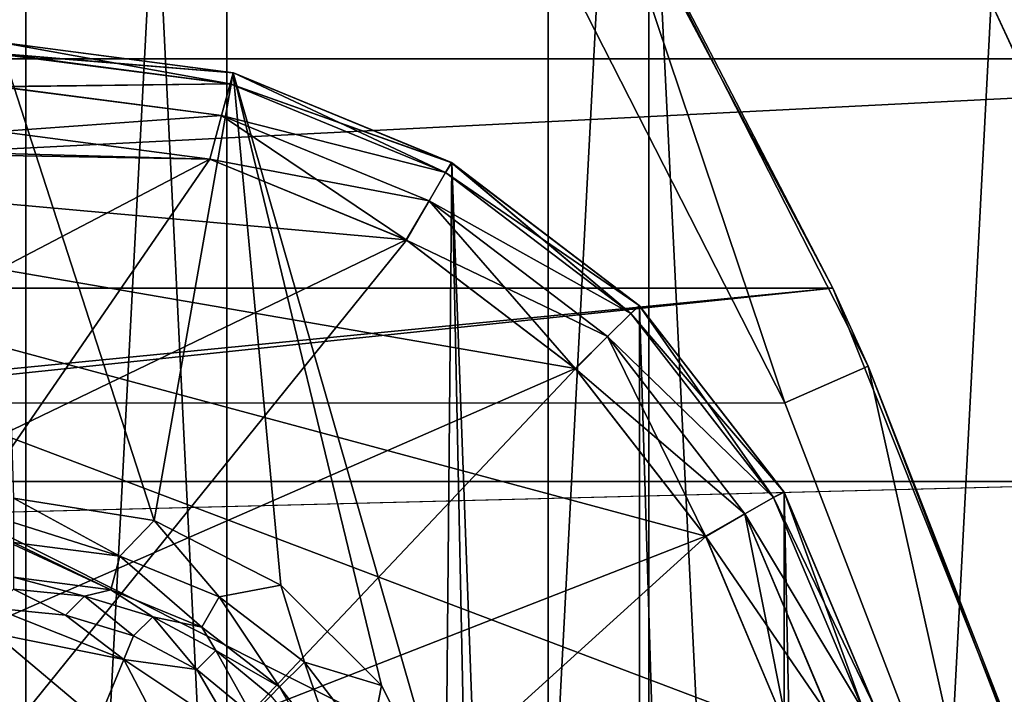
# Model space of a CAD drawing. Header units: millimetres. Extents: x -40 to 40, y -40 to 40.
# Tile 186 of 192: x 25 to 30.4, y 11.4 to 15.1. Entities that reach past the tile are written whole.
import ezdxf

# ---------------------------------------------------------------- set-up
doc = ezdxf.new("R2010")
doc.units = ezdxf.units.MM
doc.header["$LTSCALE"] = 8.749007
for name, color, linetype in [('1', 7, 'CONTINUOUS'), ('104', 7, 'CONTINUOUS'), ('107', 7, 'CONTINUOUS'), ('108', 7, 'CONTINUOUS'), ('109', 7, 'CONTINUOUS'), ('139', 7, 'CONTINUOUS'), ('14', 7, 'CONTINUOUS'), ('16', 7, 'CONTINUOUS'), ('17', 7, 'CONTINUOUS'), ('430', 7, 'CONTINUOUS'), ('432', 7, 'CONTINUOUS'), ('433', 7, 'CONTINUOUS'), ('434', 7, 'CONTINUOUS'), ('440', 7, 'CONTINUOUS'), ('441', 7, 'CONTINUOUS'), ('447', 7, 'CONTINUOUS'), ('451', 7, 'CONTINUOUS'), ('48', 7, 'CONTINUOUS'), ('60', 7, 'CONTINUOUS'), ('844', 7, 'CONTINUOUS'), ('856', 7, 'CONTINUOUS'), ('857', 7, 'CONTINUOUS')]:
    doc.layers.add(name, color=color, linetype=linetype)

msp = doc.modelspace()

# ---------------------------------------------------------------- linework, layer by layer
at = {"layer": '1', "linetype": 'CONTINUOUS'}
for points in [[(25.0582, 30.5342), (21.9445, 32.8434), (25.0583, -30.5341), (25.0582, 30.5342)], [(25.0583, -30.5341), (21.9445, 32.8434), (21.9451, -32.843), (25.0583, -30.5341)], [(27.9309, 27.9306), (25.0582, 30.5342), (27.9306, -27.9309), (27.9309, 27.9306)], [(27.9306, -27.9309), (25.0582, 30.5342), (25.0583, -30.5341), (27.9306, -27.9309)], [(30.5342, -25.0582), (27.9309, 27.9306), (27.9306, -27.9309), (30.5342, -25.0582)], [(30.5341, 25.0583), (27.9309, 27.9306), (30.5342, -25.0582), (30.5341, 25.0583)]]:
    msp.add_3dface(points, dxfattribs=at)
at = {"layer": '104', "linetype": 'CONTINUOUS'}
for points in [[(27.713, 15.9997, -730), (-29.2335, 13.0155, -730), (29.2331, 13.0163, -730), (27.713, 15.9997, -730)], [(-27.713, 15.9996, -730), (-29.2335, 13.0155, -730), (27.713, 15.9997, -730), (-27.713, 15.9996, -730)], [(-29.2335, 13.0155, -730), (-30.4337, 9.8888, -730), (30.4335, 9.8895, -730), (-29.2335, 13.0155, -730)], [(29.2331, 13.0163, -730), (-29.2335, 13.0155, -730), (30.4335, 9.8895, -730), (29.2331, 13.0163, -730)]]:
    msp.add_3dface(points, dxfattribs=at)
at = {"layer": '107', "linetype": 'CONTINUOUS'}
for points in [[(29.4959, 13.647, -733), (27.8474, 16.7562, -733), (28.1458, 16.25, -730.5), (29.4959, 13.647, -733)], [(29.6902, 13.2189, -730.5), (29.4959, 13.647, -733), (28.1458, 16.25, -730.5), (29.6902, 13.2189, -730.5)], [(30.7984, 10.3781, -733), (29.4959, 13.647, -733), (29.6902, 13.2189, -730.5), (30.7984, 10.3781, -733)], [(30.9093, 10.0431, -730.5), (30.7984, 10.3781, -733), (29.6902, 13.2189, -730.5), (30.9093, 10.0431, -730.5)]]:
    msp.add_3dface(points, dxfattribs=at)
at = {"layer": '108', "linetype": 'CONTINUOUS'}
for points in [[(27.713, 15.9997, -730), (29.2331, 13.0163, -730), (28.1458, 16.25, -730.5), (27.713, 15.9997, -730)], [(29.2331, 13.0163, -730), (29.6902, 13.2189, -730.5), (28.1458, 16.25, -730.5), (29.2331, 13.0163, -730)], [(29.2331, 13.0163, -730), (30.4335, 9.8895, -730), (29.6902, 13.2189, -730.5), (29.2331, 13.0163, -730)], [(30.4335, 9.8895, -730), (30.9093, 10.0431, -730.5), (29.6902, 13.2189, -730.5), (30.4335, 9.8895, -730)]]:
    msp.add_3dface(points, dxfattribs=at)
at = {"layer": '109', "linetype": 'CONTINUOUS'}
for points in [[(-29.4957, 13.6475, -733), (-27.8471, 16.7568, -733), (27.8474, 16.7562, -733), (-29.4957, 13.6475, -733)], [(-29.4957, 13.6475, -733), (27.8474, 16.7562, -733), (29.4959, 13.647, -733), (-29.4957, 13.6475, -733)], [(-29.4957, 13.6475, -733), (29.4959, 13.647, -733), (-0.9862, 10.6545, -733), (-29.4957, 13.6475, -733)], [(-0.9862, 10.6545, -733), (29.4959, 13.647, -733), (0.9877, 10.6543, -733), (-0.9862, 10.6545, -733)], [(29.4959, 13.647, -733), (30.7984, 10.3781, -733), (0.9877, 10.6543, -733), (29.4959, 13.647, -733)]]:
    msp.add_3dface(points, dxfattribs=at)
at = {"layer": '139', "linetype": 'CONTINUOUS'}
for points in [[(24.9125, 15, -733), (24.9917, 12.4913, -733), (25.7644, 12.369, -733), (24.9125, 15, -733)], [(26.1996, 14.8315, -733), (24.9125, 15, -733), (25.7644, 12.369, -733), (26.1996, 14.8315, -733)], [(26.4606, 12.0143, -733), (26.1996, 14.8315, -733), (25.7644, 12.369, -733), (26.4606, 12.0143, -733)], [(27.4011, 14.3367, -733), (26.1996, 14.8315, -733), (27.369, 10.7643, -733), (27.4011, 14.3367, -733)], [(27.369, 10.7643, -733), (26.1996, 14.8315, -733), (27.0138, 11.4612, -733), (27.369, 10.7643, -733)], [(27.0138, 11.4612, -733), (26.1996, 14.8315, -733), (26.4606, 12.0143, -733), (27.0138, 11.4612, -733)], [(27.4913, 9.9917, -733), (27.4011, 14.3367, -733), (27.369, 10.7643, -733), (27.4913, 9.9917, -733)], [(28.4338, 13.5497, -733), (27.4011, 14.3367, -733), (28.4314, -13.5521, -733), (28.4338, 13.5497, -733)], [(28.4314, -13.5521, -733), (27.4011, 14.3367, -733), (27.4913, 9.9917, -733), (28.4314, -13.5521, -733)], [(29.2274, -12.5263, -733), (28.4338, 13.5497, -733), (28.4314, -13.5521, -733), (29.2274, -12.5263, -733)], [(29.2287, 12.5241, -733), (28.4338, 13.5497, -733), (29.2274, -12.5263, -733), (29.2287, 12.5241, -733)], [(29.7326, -11.3291, -733), (29.2287, 12.5241, -733), (29.2274, -12.5263, -733), (29.7326, -11.3291, -733)], [(29.7328, 11.3286, -733), (29.2287, 12.5241, -733), (29.7326, -11.3291, -733), (29.7328, 11.3286, -733)]]:
    msp.add_3dface(points, dxfattribs=at)
at = {"layer": '14', "linetype": 'CONTINUOUS'}
msp.add_3dface([(30.0399, 15.925, -6.5), (30.7448, 17.7485, -6.5), (31.5856, 12.5838, -6.5), (30.0399, 15.925, -6.5)], dxfattribs=at)
at = {"layer": '16', "linetype": 'CONTINUOUS'}
for points in [[(-31.5856, 12.5838, -3.5), (-30.0399, 15.925, -3.5), (30.0402, 15.9243, -3.5), (-31.5856, 12.5838, -3.5)], [(31.5859, 12.5831, -3.5), (-31.5856, 12.5838, -3.5), (30.0402, 15.9243, -3.5), (31.5859, 12.5831, -3.5)], [(-31.5856, 12.5838, -3.5), (31.5859, 12.5831, -3.5), (5, 11.9103, -3.5), (-31.5856, 12.5838, -3.5)], [(31.5859, 12.5831, -3.5), (32.7611, 9.0945, -3.5), (5, 11.9103, -3.5), (31.5859, 12.5831, -3.5)], [(5, 11.9103, -3.5), (32.7611, 9.0945, -3.5), (6.0041, 11.7512, -3.5), (5, 11.9103, -3.5)], [(6.0041, 11.7512, -3.5), (32.7611, 9.0945, -3.5), (6.9103, 11.2896, -3.5), (6.0041, 11.7512, -3.5)]]:
    msp.add_3dface(points, dxfattribs=at)
at = {"layer": '17', "linetype": 'CONTINUOUS'}
for points in [[(30.0399, 15.925, -6.5), (31.5856, 12.5838, -6.5), (30.0402, 15.9243, -3.5), (30.0399, 15.925, -6.5)], [(31.5856, 12.5838, -6.5), (31.5859, 12.5831, -3.5), (30.0402, 15.9243, -3.5), (31.5856, 12.5838, -6.5)]]:
    msp.add_3dface(points, dxfattribs=at)
at = {"layer": '430', "linetype": 'CONTINUOUS'}
for points in [[(2.4565, 1.9913, -823.9652), (24.9125, 14.5088, -823.7467), (26.0706, 14.3571, -823.7494), (2.4565, 1.9913, -823.9652)], [(27.1505, 13.9127, -823.7572), (2.4565, 1.9913, -823.9652), (26.0706, 14.3571, -823.7494), (27.1505, 13.9127, -823.7572)], [(28.0797, 13.2054, -823.7695), (2.4565, 1.9913, -823.9652), (27.1505, 13.9127, -823.7572), (28.0797, 13.2054, -823.7695)], [(28.796, 12.2822, -823.7856), (2.4565, 1.9913, -823.9652), (28.0797, 13.2054, -823.7695), (28.796, 12.2822, -823.7856)], [(29.2506, 11.205, -823.8044), (2.4565, 1.9913, -823.9652), (28.796, 12.2822, -823.7856), (29.2506, 11.205, -823.8044)]]:
    msp.add_3dface(points, dxfattribs=at)
at = {"layer": '432', "linetype": 'CONTINUOUS'}
for points in [[(24.9125, 14.9374, -823.489), (24.9125, 15, -823.2468), (26.1994, 14.8316, -823.2495), (24.9125, 14.9374, -823.489)], [(26.1825, 14.7711, -823.4919), (24.9125, 14.9374, -823.489), (26.1994, 14.8316, -823.2495), (26.1825, 14.7711, -823.4919)], [(24.9125, 14.9345, -823.4943), (24.9125, 14.9374, -823.489), (26.1825, 14.7711, -823.4919), (24.9125, 14.9345, -823.4943)], [(24.9125, 14.755, -823.6769), (24.9125, 14.9345, -823.4943), (26.1825, 14.7711, -823.4919), (24.9125, 14.755, -823.6769)], [(27.4009, 14.3368, -823.2572), (26.1825, 14.7711, -823.4919), (26.1994, 14.8316, -823.2495), (27.4009, 14.3368, -823.2572)], [(26.1353, 14.5974, -823.6782), (24.9125, 14.755, -823.6769), (26.1825, 14.7711, -823.4919), (26.1353, 14.5974, -823.6782)], [(24.9125, 14.5088, -823.7467), (24.9125, 14.755, -823.6769), (26.1353, 14.5974, -823.6782), (24.9125, 14.5088, -823.7467)], [(27.3668, 14.2836, -823.5004), (26.1353, 14.5974, -823.6782), (26.1825, 14.7711, -823.4919), (27.3668, 14.2836, -823.5004)], [(27.3668, 14.2836, -823.5004), (26.1825, 14.7711, -823.4919), (27.4009, 14.3368, -823.2572), (27.3668, 14.2836, -823.5004)], [(26.0706, 14.3571, -823.7494), (24.9125, 14.5088, -823.7467), (26.1353, 14.5974, -823.6782), (26.0706, 14.3571, -823.7494)], [(27.1505, 13.9127, -823.7572), (26.0706, 14.3571, -823.7494), (26.1353, 14.5974, -823.6782), (27.1505, 13.9127, -823.7572)], [(27.2757, 14.1279, -823.6864), (27.1505, 13.9127, -823.7572), (26.1353, 14.5974, -823.6782), (27.2757, 14.1279, -823.6864)], [(27.2757, 14.1279, -823.6864), (26.1353, 14.5974, -823.6782), (27.3668, 14.2836, -823.5004), (27.2757, 14.1279, -823.6864)], [(28.3857, 13.5076, -823.514), (27.3668, 14.2836, -823.5004), (27.4009, 14.3368, -823.2572), (28.3857, 13.5076, -823.514)], [(28.4337, 13.5498, -823.2696), (28.3857, 13.5076, -823.514), (27.4009, 14.3368, -823.2572), (28.4337, 13.5498, -823.2696)], [(28.3857, 13.5076, -823.514), (27.2757, 14.1279, -823.6864), (27.3668, 14.2836, -823.5004), (28.3857, 13.5076, -823.514)], [(28.0797, 13.2054, -823.7695), (27.1505, 13.9127, -823.7572), (27.2757, 14.1279, -823.6864), (28.0797, 13.2054, -823.7695)], [(28.2567, 13.3808, -823.6995), (28.0797, 13.2054, -823.7695), (27.2757, 14.1279, -823.6864), (28.2567, 13.3808, -823.6995)], [(28.2567, 13.3808, -823.6995), (27.2757, 14.1279, -823.6864), (28.3857, 13.5076, -823.514), (28.2567, 13.3808, -823.6995)], [(29.1704, 12.4956, -823.5317), (28.3857, 13.5076, -823.514), (28.4337, 13.5498, -823.2696), (29.1704, 12.4956, -823.5317)], [(29.2286, 12.5242, -823.2857), (29.1704, 12.4956, -823.5317), (28.4337, 13.5498, -823.2696), (29.2286, 12.5242, -823.2857)], [(29.1704, 12.4956, -823.5317), (28.2567, 13.3808, -823.6995), (28.3857, 13.5076, -823.514), (29.1704, 12.4956, -823.5317)], [(28.796, 12.2822, -823.7856), (28.0797, 13.2054, -823.7695), (28.2567, 13.3808, -823.6995), (28.796, 12.2822, -823.7856)], [(29.0124, 12.4063, -823.7165), (28.2567, 13.3808, -823.6995), (29.1704, 12.4956, -823.5317), (29.0124, 12.4063, -823.7165)], [(29.0124, 12.4063, -823.7165), (28.796, 12.2822, -823.7856), (28.2567, 13.3808, -823.6995), (29.0124, 12.4063, -823.7165)], [(29.6682, 11.3157, -823.5523), (29.1704, 12.4956, -823.5317), (29.2286, 12.5242, -823.2857), (29.6682, 11.3157, -823.5523)], [(29.7328, 11.3286, -823.3045), (29.6682, 11.3157, -823.5523), (29.2286, 12.5242, -823.2857), (29.7328, 11.3286, -823.3045)], [(29.6682, 11.3157, -823.5523), (29.0124, 12.4063, -823.7165), (29.1704, 12.4956, -823.5317), (29.6682, 11.3157, -823.5523)], [(29.2506, 11.205, -823.8044), (28.796, 12.2822, -823.7856), (29.0124, 12.4063, -823.7165), (29.2506, 11.205, -823.8044)], [(29.4917, 11.2702, -823.7363), (29.0124, 12.4063, -823.7165), (29.6682, 11.3157, -823.5523), (29.4917, 11.2702, -823.7363)], [(29.4917, 11.2702, -823.7363), (29.2506, 11.205, -823.8044), (29.0124, 12.4063, -823.7165), (29.4917, 11.2702, -823.7363)]]:
    msp.add_3dface(points, dxfattribs=at)
at = {"layer": '433', "linetype": 'CONTINUOUS'}
for points in [[(26.1994, 14.8316, -823.2495), (24.9125, 15, -823.2468), (26.1999, 14.8314, -821.7505), (26.1994, 14.8316, -823.2495)], [(24.9125, 15, -823.2468), (24.9125, 15, -821.7532), (26.1999, 14.8314, -821.7505), (24.9125, 15, -823.2468)], [(27.4009, 14.3368, -823.2572), (26.1994, 14.8316, -823.2495), (27.4002, 14.3372, -821.7428), (27.4009, 14.3368, -823.2572)], [(27.4002, 14.3372, -821.7428), (26.1994, 14.8316, -823.2495), (26.1999, 14.8314, -821.7505), (27.4002, 14.3372, -821.7428)], [(28.433, 13.5505, -821.7304), (27.4009, 14.3368, -823.2572), (27.4002, 14.3372, -821.7428), (28.433, 13.5505, -821.7304)], [(28.4337, 13.5498, -823.2696), (27.4009, 14.3368, -823.2572), (28.433, 13.5505, -821.7304), (28.4337, 13.5498, -823.2696)], [(29.2284, 12.5246, -821.7143), (28.4337, 13.5498, -823.2696), (28.433, 13.5505, -821.7304), (29.2284, 12.5246, -821.7143)], [(29.2286, 12.5242, -823.2857), (28.4337, 13.5498, -823.2696), (29.2284, 12.5246, -821.7143), (29.2286, 12.5242, -823.2857)], [(29.7327, 11.3288, -821.6955), (29.2286, 12.5242, -823.2857), (29.2284, 12.5246, -821.7143), (29.7327, 11.3288, -821.6955)], [(29.7328, 11.3286, -823.3045), (29.2286, 12.5242, -823.2857), (29.7327, 11.3288, -821.6955), (29.7328, 11.3286, -823.3045)]]:
    msp.add_3dface(points, dxfattribs=at)
at = {"layer": '434', "linetype": 'CONTINUOUS'}
for points in [[(26.1999, 14.8314, -821.7505), (24.9125, 15, -821.7532), (26.1824, 14.771, -821.5078), (26.1999, 14.8314, -821.7505)], [(26.1824, 14.771, -821.5078), (24.9125, 15, -821.7532), (24.9125, 14.9373, -821.5107), (26.1824, 14.771, -821.5078)], [(26.1824, 14.771, -821.5078), (24.9125, 14.9373, -821.5107), (24.9125, 14.755, -821.3231), (26.1824, 14.771, -821.5078)], [(27.3667, 14.2835, -821.4993), (26.1999, 14.8314, -821.7505), (26.1824, 14.771, -821.5078), (27.3667, 14.2835, -821.4993)], [(27.4002, 14.3372, -821.7428), (26.1999, 14.8314, -821.7505), (27.3667, 14.2835, -821.4993), (27.4002, 14.3372, -821.7428)], [(26.1353, 14.5972, -821.3216), (26.1824, 14.771, -821.5078), (24.9125, 14.755, -821.3231), (26.1353, 14.5972, -821.3216)], [(26.1353, 14.5972, -821.3216), (24.9125, 14.755, -821.3231), (24.9125, 14.5088, -821.2533), (26.1353, 14.5972, -821.3216)], [(27.3667, 14.2835, -821.4993), (26.1824, 14.771, -821.5078), (26.1353, 14.5972, -821.3216), (27.3667, 14.2835, -821.4993)], [(26.0711, 14.357, -821.2506), (26.1353, 14.5972, -821.3216), (24.9125, 14.5088, -821.2533), (26.0711, 14.357, -821.2506)], [(27.2756, 14.1277, -821.3135), (26.1353, 14.5972, -821.3216), (26.0711, 14.357, -821.2506), (27.2756, 14.1277, -821.3135)], [(27.2756, 14.1277, -821.3135), (27.3667, 14.2835, -821.4993), (26.1353, 14.5972, -821.3216), (27.2756, 14.1277, -821.3135)], [(27.1523, 13.9117, -821.2428), (27.2756, 14.1277, -821.3135), (26.0711, 14.357, -821.2506), (27.1523, 13.9117, -821.2428)], [(28.3856, 13.5075, -821.4858), (27.4002, 14.3372, -821.7428), (27.3667, 14.2835, -821.4993), (28.3856, 13.5075, -821.4858)], [(28.433, 13.5505, -821.7304), (27.4002, 14.3372, -821.7428), (28.3856, 13.5075, -821.4858), (28.433, 13.5505, -821.7304)], [(28.3856, 13.5075, -821.4858), (27.3667, 14.2835, -821.4993), (27.2756, 14.1277, -821.3135), (28.3856, 13.5075, -821.4858)], [(28.2566, 13.3806, -821.3004), (27.2756, 14.1277, -821.3135), (27.1523, 13.9117, -821.2428), (28.2566, 13.3806, -821.3004)], [(28.2566, 13.3806, -821.3004), (28.3856, 13.5075, -821.4858), (27.2756, 14.1277, -821.3135), (28.2566, 13.3806, -821.3004)], [(28.0818, 13.2034, -821.2305), (28.2566, 13.3806, -821.3004), (27.1523, 13.9117, -821.2428), (28.0818, 13.2034, -821.2305)], [(29.1703, 12.4955, -821.4681), (28.433, 13.5505, -821.7304), (28.3856, 13.5075, -821.4858), (29.1703, 12.4955, -821.4681)], [(29.2284, 12.5246, -821.7143), (28.433, 13.5505, -821.7304), (29.1703, 12.4955, -821.4681), (29.2284, 12.5246, -821.7143)], [(29.1703, 12.4955, -821.4681), (28.3856, 13.5075, -821.4858), (28.2566, 13.3806, -821.3004), (29.1703, 12.4955, -821.4681)], [(29.0122, 12.4062, -821.2834), (28.2566, 13.3806, -821.3004), (28.0818, 13.2034, -821.2305), (29.0122, 12.4062, -821.2834)], [(29.0122, 12.4062, -821.2834), (29.1703, 12.4955, -821.4681), (28.2566, 13.3806, -821.3004), (29.0122, 12.4062, -821.2834)], [(28.7971, 12.2804, -821.2144), (29.0122, 12.4062, -821.2834), (28.0818, 13.2034, -821.2305), (28.7971, 12.2804, -821.2144)], [(29.6681, 11.3156, -821.4475), (29.2284, 12.5246, -821.7143), (29.1703, 12.4955, -821.4681), (29.6681, 11.3156, -821.4475)], [(29.7327, 11.3288, -821.6955), (29.2284, 12.5246, -821.7143), (29.6681, 11.3156, -821.4475), (29.7327, 11.3288, -821.6955)], [(29.6681, 11.3156, -821.4475), (29.1703, 12.4955, -821.4681), (29.0122, 12.4062, -821.2834), (29.6681, 11.3156, -821.4475)], [(29.4914, 11.2701, -821.2636), (29.0122, 12.4062, -821.2834), (28.7971, 12.2804, -821.2144), (29.4914, 11.2701, -821.2636)], [(29.4914, 11.2701, -821.2636), (29.6681, 11.3156, -821.4475), (29.0122, 12.4062, -821.2834), (29.4914, 11.2701, -821.2636)], [(29.2508, 11.2046, -821.1956), (29.4914, 11.2701, -821.2636), (28.7971, 12.2804, -821.2144), (29.2508, 11.2046, -821.1956)]]:
    msp.add_3dface(points, dxfattribs=at)
at = {"layer": '440', "linetype": 'CONTINUOUS'}
for points in [[(24.9125, 15, -742.7468), (26.199, 14.8317, -742.7495), (24.9125, 14.9373, -742.9893), (24.9125, 15, -742.7468)], [(24.9125, 14.9373, -742.9893), (26.1824, 14.771, -742.9922), (24.9125, 14.9345, -742.9943), (24.9125, 14.9373, -742.9893)], [(24.9125, 14.9373, -742.9893), (26.199, 14.8317, -742.7495), (26.1824, 14.771, -742.9922), (24.9125, 14.9373, -742.9893)], [(24.9125, 14.9345, -742.9943), (26.1824, 14.771, -742.9922), (24.9125, 14.7573, -743.1755), (24.9125, 14.9345, -742.9943)], [(26.199, 14.8317, -742.7495), (27.399, 14.3379, -742.7572), (26.1824, 14.771, -742.9922), (26.199, 14.8317, -742.7495)], [(24.9125, 14.7573, -743.1755), (26.1824, 14.771, -742.9922), (26.1353, 14.5972, -743.1784), (24.9125, 14.7573, -743.1755)], [(24.9125, 14.7573, -743.1755), (26.1353, 14.5972, -743.1784), (24.9125, 14.5088, -743.2467), (24.9125, 14.7573, -743.1755)], [(26.1824, 14.771, -742.9922), (27.3667, 14.2835, -743.0007), (26.1353, 14.5972, -743.1784), (26.1824, 14.771, -742.9922)], [(26.1824, 14.771, -742.9922), (27.399, 14.3379, -742.7572), (27.3667, 14.2835, -743.0007), (26.1824, 14.771, -742.9922)], [(24.9125, 14.5088, -743.2467), (26.1353, 14.5972, -743.1784), (26.0706, 14.3571, -743.2494), (24.9125, 14.5088, -743.2467)], [(26.0706, 14.3571, -743.2494), (26.1353, 14.5972, -743.1784), (27.1505, 13.9127, -743.2572), (26.0706, 14.3571, -743.2494)], [(26.1353, 14.5972, -743.1784), (27.2756, 14.1277, -743.1865), (27.1505, 13.9127, -743.2572), (26.1353, 14.5972, -743.1784)], [(26.1353, 14.5972, -743.1784), (27.3667, 14.2835, -743.0007), (27.2756, 14.1277, -743.1865), (26.1353, 14.5972, -743.1784)], [(27.399, 14.3379, -742.7572), (28.4315, 13.552, -742.7696), (27.3667, 14.2835, -743.0007), (27.399, 14.3379, -742.7572)], [(27.3667, 14.2835, -743.0007), (28.3856, 13.5075, -743.0142), (27.2756, 14.1277, -743.1865), (27.3667, 14.2835, -743.0007)], [(27.3667, 14.2835, -743.0007), (28.4315, 13.552, -742.7696), (28.3856, 13.5075, -743.0142), (27.3667, 14.2835, -743.0007)], [(27.1505, 13.9127, -743.2572), (27.2756, 14.1277, -743.1865), (28.0797, 13.2054, -743.2695), (27.1505, 13.9127, -743.2572)], [(27.2756, 14.1277, -743.1865), (28.2566, 13.3806, -743.1996), (28.0797, 13.2054, -743.2695), (27.2756, 14.1277, -743.1865)], [(27.2756, 14.1277, -743.1865), (28.3856, 13.5075, -743.0142), (28.2566, 13.3806, -743.1996), (27.2756, 14.1277, -743.1865)], [(28.4315, 13.552, -742.7696), (29.2275, 12.5261, -742.7857), (28.3856, 13.5075, -743.0142), (28.4315, 13.552, -742.7696)], [(28.3856, 13.5075, -743.0142), (29.1703, 12.4955, -743.0319), (28.2566, 13.3806, -743.1996), (28.3856, 13.5075, -743.0142)], [(28.3856, 13.5075, -743.0142), (29.2275, 12.5261, -742.7857), (29.1703, 12.4955, -743.0319), (28.3856, 13.5075, -743.0142)], [(28.0797, 13.2054, -743.2695), (28.2566, 13.3806, -743.1996), (28.796, 12.2822, -743.2856), (28.0797, 13.2054, -743.2695)], [(28.2566, 13.3806, -743.1996), (29.1703, 12.4955, -743.0319), (29.0122, 12.4062, -743.2166), (28.2566, 13.3806, -743.1996)], [(28.2566, 13.3806, -743.1996), (29.0122, 12.4062, -743.2166), (28.796, 12.2822, -743.2856), (28.2566, 13.3806, -743.1996)], [(29.2275, 12.5261, -742.7857), (29.7327, 11.329, -742.8045), (29.1703, 12.4955, -743.0319), (29.2275, 12.5261, -742.7857)], [(29.1703, 12.4955, -743.0319), (29.6681, 11.3156, -743.0525), (29.0122, 12.4062, -743.2166), (29.1703, 12.4955, -743.0319)], [(29.1703, 12.4955, -743.0319), (29.7327, 11.329, -742.8045), (29.6681, 11.3156, -743.0525), (29.1703, 12.4955, -743.0319)], [(28.796, 12.2822, -743.2856), (29.0122, 12.4062, -743.2166), (29.2506, 11.205, -743.3044), (28.796, 12.2822, -743.2856)], [(29.0122, 12.4062, -743.2166), (29.6681, 11.3156, -743.0525), (29.4914, 11.2701, -743.2364), (29.0122, 12.4062, -743.2166)], [(29.0122, 12.4062, -743.2166), (29.4914, 11.2701, -743.2364), (29.2506, 11.205, -743.3044), (29.0122, 12.4062, -743.2166)]]:
    msp.add_3dface(points, dxfattribs=at)
at = {"layer": '441', "linetype": 'CONTINUOUS'}
for points in [[(24.9125, 15, -742.7468), (26.1996, 14.8315, -733), (26.199, 14.8317, -742.7495), (24.9125, 15, -742.7468)], [(24.9125, 15, -733), (26.1996, 14.8315, -733), (24.9125, 15, -742.7468), (24.9125, 15, -733)], [(26.1996, 14.8315, -733), (27.399, 14.3379, -742.7572), (26.199, 14.8317, -742.7495), (26.1996, 14.8315, -733)], [(26.1996, 14.8315, -733), (27.4011, 14.3367, -733), (27.399, 14.3379, -742.7572), (26.1996, 14.8315, -733)], [(27.4011, 14.3367, -733), (28.4315, 13.552, -742.7696), (27.399, 14.3379, -742.7572), (27.4011, 14.3367, -733)], [(27.4011, 14.3367, -733), (28.4338, 13.5497, -733), (28.4315, 13.552, -742.7696), (27.4011, 14.3367, -733)], [(28.4338, 13.5497, -733), (29.2275, 12.5261, -742.7857), (28.4315, 13.552, -742.7696), (28.4338, 13.5497, -733)], [(28.4338, 13.5497, -733), (29.2287, 12.5241, -733), (29.2275, 12.5261, -742.7857), (28.4338, 13.5497, -733)], [(29.2287, 12.5241, -733), (29.7327, 11.329, -742.8045), (29.2275, 12.5261, -742.7857), (29.2287, 12.5241, -733)], [(29.2287, 12.5241, -733), (29.7328, 11.3286, -733), (29.7327, 11.329, -742.8045), (29.2287, 12.5241, -733)]]:
    msp.add_3dface(points, dxfattribs=at)
at = {"layer": '447', "linetype": 'CONTINUOUS'}
for points in [[(26.0711, 14.357, -821.2506), (24.9125, 14.5088, -821.2533), (17.5509, 14.5087, -821.2533), (26.0711, 14.357, -821.2506)], [(26.0711, 14.357, -821.2506), (17.5509, 14.5087, -821.2533), (17.7718, 2.286, -821.0399), (26.0711, 14.357, -821.2506)], [(27.1523, 13.9117, -821.2428), (26.0711, 14.357, -821.2506), (17.7718, 2.286, -821.0399), (27.1523, 13.9117, -821.2428)], [(28.0818, 13.2034, -821.2305), (27.1523, 13.9117, -821.2428), (17.7718, 2.286, -821.0399), (28.0818, 13.2034, -821.2305)], [(28.7971, 12.2804, -821.2144), (28.0818, 13.2034, -821.2305), (17.7718, 2.286, -821.0399), (28.7971, 12.2804, -821.2144)], [(29.2508, 11.2046, -821.1956), (28.7971, 12.2804, -821.2144), (17.7718, 2.286, -821.0399), (29.2508, 11.2046, -821.1956)]]:
    msp.add_3dface(points, dxfattribs=at)
at = {"layer": '451', "linetype": 'CONTINUOUS'}
for points in [[(24.9125, 14.5088, -743.2467), (26.0706, 14.3571, -743.2494), (20.5297, 14.5087, -743.2467), (24.9125, 14.5088, -743.2467)], [(20.5297, 14.5087, -743.2467), (29.4698, 3.4651, -743.4395), (20.7159, 3.4651, -743.4395), (20.5297, 14.5087, -743.2467)], [(29.4123, 10.048, -743.3246), (29.4698, 3.4651, -743.4395), (20.5297, 14.5087, -743.2467), (29.4123, 10.048, -743.3246)], [(29.2506, 11.205, -743.3044), (29.4123, 10.048, -743.3246), (20.5297, 14.5087, -743.2467), (29.2506, 11.205, -743.3044)], [(26.0706, 14.3571, -743.2494), (27.1505, 13.9127, -743.2572), (20.5297, 14.5087, -743.2467), (26.0706, 14.3571, -743.2494)], [(27.1505, 13.9127, -743.2572), (28.0797, 13.2054, -743.2695), (20.5297, 14.5087, -743.2467), (27.1505, 13.9127, -743.2572)], [(28.0797, 13.2054, -743.2695), (28.796, 12.2822, -743.2856), (20.5297, 14.5087, -743.2467), (28.0797, 13.2054, -743.2695)], [(28.796, 12.2822, -743.2856), (29.2506, 11.205, -743.3044), (20.5297, 14.5087, -743.2467), (28.796, 12.2822, -743.2856)]]:
    msp.add_3dface(points, dxfattribs=at)
at = {"layer": '48', "linetype": 'CONTINUOUS'}
for points in [[(-34.7392, 14.9093, -14), (-33.0524, 18.3477, -14), (33.0527, 18.3472, -14), (-34.7392, 14.9093, -14)], [(-34.7392, 14.9093, -14), (33.0527, 18.3472, -14), (34.7395, 14.9087, -14), (-34.7392, 14.9093, -14)], [(-36.0693, 11.3184, -14), (-34.7392, 14.9093, -14), (34.7395, 14.9087, -14), (-36.0693, 11.3184, -14)], [(-36.0693, 11.3184, -14), (34.7395, 14.9087, -14), (36.0695, 11.3179, -14), (-36.0693, 11.3184, -14)]]:
    msp.add_3dface(points, dxfattribs=at)
at = {"layer": '60', "linetype": 'CONTINUOUS'}
for points in [[(23.5583, 26.1659, -11.5), (23.5587, -26.1655, -11.5), (26.1645, 23.5599, -11.5), (23.5583, 26.1659, -11.5)], [(23.5587, -26.1655, -11.5), (26.165, -23.5593, -11.5), (26.1645, 23.5599, -11.5), (23.5587, -26.1655, -11.5)], [(26.1645, 23.5599, -11.5), (26.165, -23.5593, -11.5), (28.4837, 20.6961, -11.5), (26.1645, 23.5599, -11.5)], [(26.165, -23.5593, -11.5), (28.4841, -20.6956, -11.5), (28.4837, 20.6961, -11.5), (26.165, -23.5593, -11.5)], [(28.4837, 20.6961, -11.5), (28.4841, -20.6956, -11.5), (30.4907, 17.6058, -11.5), (28.4837, 20.6961, -11.5)], [(28.4841, -20.6956, -11.5), (30.491, -17.6053, -11.5), (30.4907, 17.6058, -11.5), (28.4841, -20.6956, -11.5)]]:
    msp.add_3dface(points, dxfattribs=at)
at = {"layer": '844', "linetype": 'CONTINUOUS'}
for points in [[(25.5765, 12.1739, -733.0616), (24.9917, 12.4913, -733), (24.9917, 12.3586, -733.0179), (25.5765, 12.1739, -733.0616)], [(25.7644, 12.369, -733), (24.9917, 12.4913, -733), (25.5765, 12.1739, -733.0616), (25.7644, 12.369, -733)], [(24.9917, 12.2491, -733.0626), (25.5765, 12.1739, -733.0616), (24.9917, 12.3586, -733.0179), (24.9917, 12.2491, -733.0626)], [(26.1219, 11.9492, -733.061), (25.7644, 12.369, -733), (25.5765, 12.1739, -733.0616), (26.1219, 11.9492, -733.061)], [(26.4606, 12.0143, -733), (25.7644, 12.369, -733), (26.1219, 11.9492, -733.061), (26.4606, 12.0143, -733)], [(25.5765, 12.1739, -733.0616), (24.9917, 12.2491, -733.0626), (25.5268, 11.9886, -733.2488), (25.5765, 12.1739, -733.0616)], [(25.5268, 11.9886, -733.2488), (24.9917, 12.2491, -733.0626), (24.9917, 12.2379, -733.069), (25.5268, 11.9886, -733.2488)], [(24.9917, 12.0581, -733.2505), (25.5268, 11.9886, -733.2488), (24.9917, 12.2379, -733.069), (24.9917, 12.0581, -733.2505)], [(26.0257, 11.7827, -733.2477), (25.5765, 12.1739, -733.0616), (25.5268, 11.9886, -733.2488), (26.0257, 11.7827, -733.2477)], [(26.1219, 11.9492, -733.061), (25.5765, 12.1739, -733.0616), (26.0257, 11.7827, -733.2477), (26.1219, 11.9492, -733.061)], [(25.5268, 11.9886, -733.2488), (24.9917, 12.0581, -733.2505), (25.3819, 11.953, -733.4897), (25.5268, 11.9886, -733.2488)], [(25.3819, 11.953, -733.4897), (24.9917, 12.0581, -733.2505), (24.9917, 11.9914, -733.4913), (25.3819, 11.953, -733.4897)], [(25.757, 11.8393, -733.4886), (25.5268, 11.9886, -733.2488), (25.3819, 11.953, -733.4897), (25.757, 11.8393, -733.4886)], [(26.0257, 11.7827, -733.2477), (25.5268, 11.9886, -733.2488), (25.757, 11.8393, -733.4886), (26.0257, 11.7827, -733.2477)], [(26.5903, 11.5903, -733.0608), (26.4606, 12.0143, -733), (26.1219, 11.9492, -733.061), (26.5903, 11.5903, -733.0608)], [(27.0138, 11.4612, -733), (26.4606, 12.0143, -733), (26.5903, 11.5903, -733.0608), (27.0138, 11.4612, -733)], [(26.4542, 11.4542, -733.2473), (26.1219, 11.9492, -733.061), (26.0257, 11.7827, -733.2477), (26.4542, 11.4542, -733.2473)], [(26.5903, 11.5903, -733.0608), (26.1219, 11.9492, -733.061), (26.4542, 11.4542, -733.2473), (26.5903, 11.5903, -733.0608)], [(26.1035, 11.6541, -733.4879), (26.0257, 11.7827, -733.2477), (25.757, 11.8393, -733.4886), (26.1035, 11.6541, -733.4879)], [(26.4542, 11.4542, -733.2473), (26.0257, 11.7827, -733.2477), (26.1035, 11.6541, -733.4879), (26.4542, 11.4542, -733.2473)], [(26.4067, 11.405, -733.4877), (26.4542, 11.4542, -733.2473), (26.1035, 11.6541, -733.4879), (26.4067, 11.405, -733.4877)], [(26.7827, 11.0257, -733.2477), (26.5903, 11.5903, -733.0608), (26.4542, 11.4542, -733.2473), (26.7827, 11.0257, -733.2477)], [(26.9492, 11.1219, -733.061), (26.5903, 11.5903, -733.0608), (26.7827, 11.0257, -733.2477), (26.9492, 11.1219, -733.061)], [(26.9492, 11.1219, -733.061), (27.0138, 11.4612, -733), (26.5903, 11.5903, -733.0608), (26.9492, 11.1219, -733.061)], [(26.6551, 11.102, -733.4879), (26.4542, 11.4542, -733.2473), (26.4067, 11.405, -733.4877), (26.6551, 11.102, -733.4879)], [(26.7827, 11.0257, -733.2477), (26.4542, 11.4542, -733.2473), (26.6551, 11.102, -733.4879), (26.7827, 11.0257, -733.2477)], [(27.369, 10.7643, -733), (27.0138, 11.4612, -733), (26.9492, 11.1219, -733.061), (27.369, 10.7643, -733)]]:
    msp.add_3dface(points, dxfattribs=at)
at = {"layer": '856', "linetype": 'CONTINUOUS'}
for points in [[(24.8865, 11.8862, -739.5175), (25.5984, 11.6052, -740.0096), (25.2766, 11.8478, -739.5205), (24.8865, 11.8862, -739.5175)], [(24.8865, 11.8862, -739.5175), (24.8865, 11.7468, -740.0096), (25.5984, 11.6052, -740.0096), (24.8865, 11.8862, -739.5175)], [(25.2766, 11.8478, -739.5205), (25.5984, 11.6052, -740.0096), (25.6516, 11.734, -739.5228), (25.2766, 11.8478, -739.5205)], [(24.8865, 11.7468, -740.0096), (24.8865, 11.3814, -740.3689), (25.4586, 11.2676, -740.3689), (24.8865, 11.7468, -740.0096)], [(24.8865, 11.7468, -740.0096), (25.4586, 11.2676, -740.3689), (25.5984, 11.6052, -740.0096), (24.8865, 11.7468, -740.0096)], [(25.6516, 11.734, -739.5228), (25.5984, 11.6052, -740.0096), (25.9981, 11.5487, -739.5242), (25.6516, 11.734, -739.5228)], [(25.4586, 11.2676, -740.3689), (25.9435, 10.9435, -740.3689), (25.5984, 11.6052, -740.0096), (25.4586, 11.2676, -740.3689)], [(25.5984, 11.6052, -740.0096), (26.202, 11.202, -740.0096), (25.9981, 11.5487, -739.5242), (25.5984, 11.6052, -740.0096)], [(25.5984, 11.6052, -740.0096), (25.9435, 10.9435, -740.3689), (26.202, 11.202, -740.0096), (25.5984, 11.6052, -740.0096)], [(25.9981, 11.5487, -739.5242), (26.202, 11.202, -740.0096), (26.3013, 11.2996, -739.5247), (25.9981, 11.5487, -739.5242)]]:
    msp.add_3dface(points, dxfattribs=at)
at = {"layer": '857', "linetype": 'CONTINUOUS'}
for points in [[(24.9917, 11.9914, -733.4913), (24.8865, 11.8862, -739.5175), (25.2766, 11.8478, -739.5205), (24.9917, 11.9914, -733.4913)], [(25.3819, 11.953, -733.4897), (24.9917, 11.9914, -733.4913), (25.2766, 11.8478, -739.5205), (25.3819, 11.953, -733.4897)], [(25.3819, 11.953, -733.4897), (25.2766, 11.8478, -739.5205), (25.6516, 11.734, -739.5228), (25.3819, 11.953, -733.4897)], [(25.757, 11.8393, -733.4886), (25.3819, 11.953, -733.4897), (25.6516, 11.734, -739.5228), (25.757, 11.8393, -733.4886)], [(25.757, 11.8393, -733.4886), (25.6516, 11.734, -739.5228), (25.9981, 11.5487, -739.5242), (25.757, 11.8393, -733.4886)], [(26.1035, 11.6541, -733.4879), (25.757, 11.8393, -733.4886), (25.9981, 11.5487, -739.5242), (26.1035, 11.6541, -733.4879)], [(26.1035, 11.6541, -733.4879), (25.9981, 11.5487, -739.5242), (26.3013, 11.2996, -739.5247), (26.1035, 11.6541, -733.4879)], [(26.4067, 11.405, -733.4877), (26.1035, 11.6541, -733.4879), (26.3013, 11.2996, -739.5247), (26.4067, 11.405, -733.4877)]]:
    msp.add_3dface(points, dxfattribs=at)

doc.saveas('drawing.dxf')
